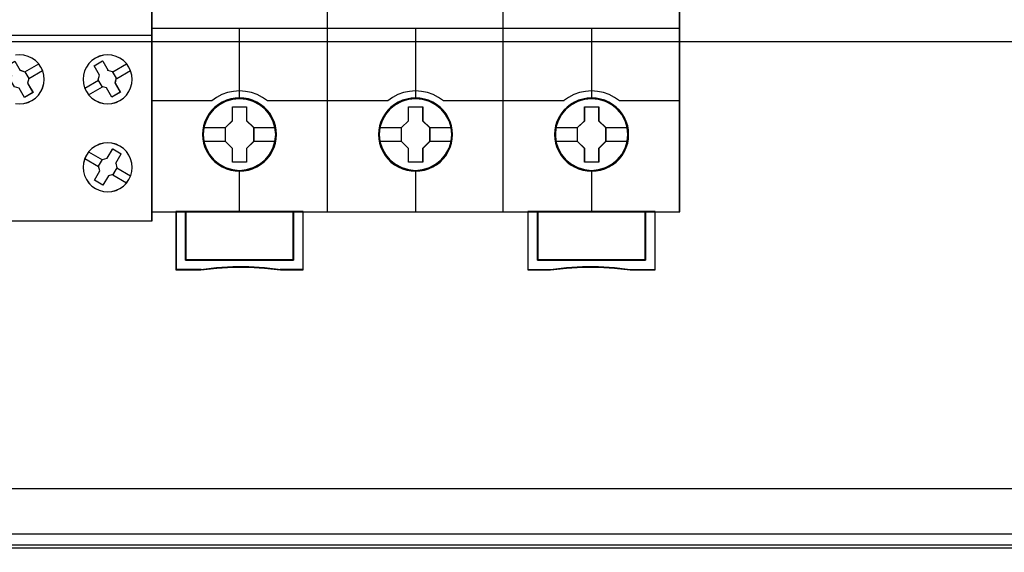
# Model space of a CAD drawing. Extents: x -558982 to 5119495, y -5290134 to 97908.
# Tile 154 of 256: x -472737 to -471730, y -23348 to -22803. Entities that reach past the tile are written whole.
import ezdxf

# ---------------------------------------------------------------- set-up
doc = ezdxf.new("R2010")
doc.units = 0
doc.header["$MEASUREMENT"] = 0
doc.layers.get('0').update_dxf_attribs({"color": 252})
doc.layers.add('45', color=8, linetype='Continuous')
doc.layers.add('50', color=7, linetype='Continuous')

# ---------------------------------------------------------------- blocks, each defined once
blk = doc.blocks.new('*U1072')
at = {"layer": '50', "color": 7}
for points in [[(507.824617, -92.486155), (835.919558, -92.486155), (835.919558, -379.414356), (507.824617, -379.414356), (507.824617, -92.486155)], [(839.76091, -435.77199), (503.983265, -435.77199), (503.983265, -385.150219), (839.76091, -385.150219), (839.76091, -435.77199)]]:
    blk.add_lwpolyline(points, dxfattribs=at)
blk = doc.blocks.new('*U1085')
at = {"layer": '50', "color": 7}
for points in [[(832.001083, -385.499773), (512.000243, -385.499773)], [(515.970229, -384.008872), (827.968097, -384.008872)], [(509.985212, -287.349254), (834.016113, -287.349254), (834.016113, -333.651915), (509.985212, -333.651915), (509.985212, -287.349254)]]:
    blk.add_lwpolyline(points, dxfattribs=at)
blk = doc.blocks.new('*U1090')
at = {"layer": '45', "color": 7}
for points in [[(689.996952, -268.987078), (708.00174, -268.987078), (708.00174, -268.987078), (708.00174, -352.016739), (708.00174, -352.016739), (689.996952, -352.016739), (689.996952, -352.016739), (671.998012, -352.016739), (671.998012, -352.016739), (671.998012, -268.987078), (671.998012, -268.987078), (689.996952, -268.987078), (689.996952, -268.987078)], [(705.662788, -336.245905), (705.416529, -335.888447), (705.105775, -335.577869), (704.748115, -335.33175), (704.355275, -335.150091), (703.927255, -335.032892), (703.493371, -334.991872), (703.059488, -335.032892), (702.637332, -335.144231), (702.244491, -335.33175), (701.880968, -335.577869), (701.576077, -335.888447), (701.323955, -336.245905), (701.13633, -336.644383), (701.024928, -337.066301), (700.989748, -337.499939), (701.024928, -337.933576), (701.13633, -338.355494), (701.318092, -338.753972), (701.576077, -339.11143), (701.886831, -339.422009), (702.244491, -339.673987), (702.637332, -339.855646), (703.059488, -339.966986), (703.499235, -340.002146), (703.933118, -339.966986), (704.355275, -339.855646), (704.748115, -339.673987), (705.105775, -339.422009), (705.416529, -339.11143), (705.662788, -338.753972), (705.844549, -338.361354), (705.967678, -337.933576), (706.002858, -337.505799), (705.967678, -337.066301), (705.850413, -336.644383), (705.662788, -336.245905)], [(705.658385, -336.24855), (705.412778, -335.891848), (705.102845, -335.581926), (704.74613, -335.336328), (704.354329, -335.155053), (703.927441, -335.038101), (703.494705, -334.997168), (703.061969, -335.038101), (702.640928, -335.149205), (702.249127, -335.336328), (701.886564, -335.581926), (701.582479, -335.891848), (701.331025, -336.24855), (701.143896, -336.646186), (701.032788, -337.067212), (700.997701, -337.499933), (701.032788, -337.932653), (701.143896, -338.353679), (701.325177, -338.751315), (701.582479, -339.108017), (701.892412, -339.417939), (702.249127, -339.669385), (702.640928, -339.85066), (703.061969, -339.961764), (703.500552, -339.996849), (703.933288, -339.961764), (704.354329, -339.85066), (704.74613, -339.669385), (705.102845, -339.417939), (705.412778, -339.108017), (705.658385, -338.751315), (705.839666, -338.359527), (705.962469, -337.932653), (705.997556, -337.50578), (705.962469, -337.067212), (705.845514, -336.646186), (705.658385, -336.24855)], [(693.690418, -337.102019), (693.134727, -336.143009), (694.000435, -335.645962), (694.556127, -336.599124), (694.521031, -336.546495), (695.029927, -336.733619), (695.427685, -337.423638), (695.304848, -337.903143), (695.85469, -338.850457), (694.988981, -339.353352), (694.444989, -338.406038), (693.95949, -338.271543), (693.561732, -337.581524), (693.690418, -337.102019)], [(703.974757, -336.690132), (704.373956, -337.38184), (704.373956, -337.38184), (704.250674, -337.868381), (704.250674, -337.868381), (704.796636, -338.818014), (704.796636, -338.818014), (703.933663, -339.316278), (703.933663, -339.316278), (703.38183, -338.366645), (703.38183, -338.366645), (702.894573, -338.237682), (702.941537, -338.249406), (702.536468, -337.557698), (702.536468, -337.557698), (702.671491, -337.071157), (702.671491, -337.071157), (702.113787, -336.115662), (702.113787, -336.115662), (702.982631, -335.611536), (703.000243, -335.640845), (703.552076, -336.596341), (703.493371, -336.561169), (703.974757, -336.690132), (703.974757, -336.690132)], [(703.972704, -336.692344), (704.370324, -337.382075), (704.24753, -337.867224), (704.791334, -338.814142), (703.931772, -339.310982), (703.38212, -338.364064), (702.896789, -338.23547), (702.943568, -338.24716), (702.5401, -337.55743), (702.674589, -337.07228), (702.11909, -336.119517), (702.984499, -335.616832), (703.002041, -335.646058), (703.551693, -336.598821), (703.49322, -336.56375), (703.972704, -336.692344)], [(705.662788, -347.757734), (705.856276, -347.359467), (705.967678, -346.943629), (706.002858, -346.51022), (705.967678, -346.070955), (705.850413, -345.643403), (705.668651, -345.250993), (705.416529, -344.893724), (705.111639, -344.58331), (704.753978, -344.331464), (704.355275, -344.149901), (703.933118, -344.038621), (703.499235, -344.003479), (703.059488, -344.038621), (702.637332, -344.149901), (702.244491, -344.337321), (701.880968, -344.589166), (701.576077, -344.893724), (701.323955, -345.250993), (701.142193, -345.64926), (701.024928, -346.070955), (700.989748, -346.504364), (701.024928, -346.943629), (701.13633, -347.359467), (701.329819, -347.757734), (701.576077, -348.115003), (701.886831, -348.425418), (702.238628, -348.677263), (702.637332, -348.858826), (703.059488, -348.970107), (703.493371, -349.011105), (703.927255, -348.970107), (704.355275, -348.864683), (704.753978, -348.671406), (705.111639, -348.425418), (705.416529, -348.115003), (705.662788, -347.757734)], [(705.658385, -347.755089), (705.851361, -347.357664), (705.962469, -346.942706), (705.997556, -346.510214), (705.962469, -346.071878), (705.845514, -345.645231), (705.664232, -345.25365), (705.412778, -344.897137), (705.108693, -344.587379), (704.751978, -344.336067), (704.354329, -344.154888), (703.933288, -344.043842), (703.500552, -344.008776), (703.061969, -344.043842), (702.640928, -344.154888), (702.249127, -344.341911), (701.886564, -344.593224), (701.582479, -344.897137), (701.331025, -345.25365), (701.149743, -345.651075), (701.032788, -346.071878), (700.997701, -346.50437), (701.032788, -346.942706), (701.143896, -347.357664), (701.336873, -347.755089), (701.582479, -348.111603), (701.892412, -348.42136), (702.243279, -348.672673), (702.640928, -348.853852), (703.061969, -348.964897), (703.494705, -349.005809), (703.927441, -348.964897), (704.354329, -348.859696), (704.751978, -348.666828), (705.108693, -348.42136), (705.412778, -348.111603), (705.658385, -347.755089)], [(704.450149, -346.550154), (704.044968, -347.248115), (704.044968, -347.248115), (703.569321, -347.37715), (703.569321, -347.37715), (703.017335, -348.333182), (703.017335, -348.333182), (702.148251, -347.834638), (702.148251, -347.834638), (702.700237, -346.878606), (702.700237, -346.878606), (702.565176, -346.397658), (702.565176, -346.397658), (702.970357, -345.699696), (702.970357, -345.699696), (703.451877, -345.576527), (703.451877, -345.576527), (704.009735, -344.620495), (704.009735, -344.620495), (704.878819, -345.119039), (704.861202, -345.148365), (704.309216, -346.104397), (704.320961, -346.075071), (704.450149, -346.550154), (704.450149, -346.550154)], [(704.446512, -346.551216), (704.042904, -347.246689), (703.569104, -347.375264), (703.019262, -348.327886), (702.153553, -347.83112), (702.703395, -346.878498), (702.568859, -346.399264), (702.972467, -345.703792), (703.452116, -345.581061), (704.007808, -344.628439), (704.873517, -345.125206), (704.855968, -345.154427), (704.306126, -346.107049), (704.317825, -346.077828), (704.446512, -346.551216)]]:
    blk.add_lwpolyline(points, close=True, dxfattribs=at)
at = {"layer": '45', "color": 59}
blk.add_lwpolyline([(689.998279, -268.992375), (707.996438, -268.992375), (707.996438, -352.011443), (689.998279, -352.011443), (672.005965, -352.011443), (672.005965, -268.992375), (689.998279, -268.992375)], close=True, dxfattribs=at)
at = {"layer": '45', "color": 7}
for points in [[(689.990597, -332.992529), (708.00174, -332.992529)], [(694.057894, -339.966986), (694.497359, -340.002146), (694.930965, -339.966986), (695.352851, -339.855646), (695.7513, -339.673987), (696.108731, -339.416149), (696.413427, -339.11143), (696.665387, -338.753972), (696.847033, -338.361354), (696.964223, -337.933576), (697.00524, -337.505799), (696.970083, -337.066301), (696.852892, -336.638523), (696.659527, -336.245905), (696.659527, -336.245905), (696.413427, -335.888447), (696.108731, -335.577869), (695.7513, -335.33175), (695.358711, -335.150091), (694.925105, -335.032892), (694.4915, -334.991872), (694.057894, -335.032892)], [(694.058823, -339.961764), (694.497359, -339.996849), (694.930048, -339.961764), (695.351043, -339.85066), (695.748649, -339.669385), (696.105325, -339.412091), (696.409376, -339.108017), (696.660803, -338.751315), (696.842065, -338.359527), (696.959008, -337.932653), (696.999938, -337.50578), (696.964855, -337.067212), (696.847912, -336.640338), (696.654956, -336.24855), (696.654956, -336.24855), (696.409376, -335.891848), (696.105325, -335.581926), (695.748649, -335.336328), (695.35689, -335.155053), (694.924201, -335.038101), (694.491512, -334.997168), (694.058823, -335.038101)], [(693.998508, -335.640665), (694.556366, -336.596551), (694.521133, -336.543772), (695.032014, -336.73143), (695.032014, -336.73143), (695.431322, -337.423421), (695.431322, -337.423421), (695.308006, -337.904295), (695.308006, -337.904295), (695.859992, -338.854316), (695.859992, -338.854316), (694.990908, -339.358648), (694.990908, -339.358648), (694.444795, -338.408628)], [(695.022265, -336.739642), (696.440569, -335.921368)], [(704.025185, -336.739642), (705.435536, -335.921368)], [(695.41992, -337.430805), (696.835574, -336.609883)], [(704.42284, -337.430805), (705.838494, -336.609883)], [(701.14881, -338.400023), (702.564464, -337.573805)], [(701.551768, -339.088539), (702.962119, -338.264968)], [(701.551768, -344.914438), (702.967421, -345.740657)], [(701.14881, -345.60825), (702.564464, -346.434468)], [(704.42284, -346.572171), (705.838494, -347.393094)], [(704.019883, -347.268631), (705.435536, -348.089553)]]:
    blk.add_lwpolyline(points, dxfattribs=at)
blk = doc.blocks.new('*U1091')
at = {"layer": '45', "color": 7}
for points in [[(725.993622, -268.997671), (707.969927, -268.997671), (707.969927, -351.066058), (725.993622, -351.066058), (744.006171, -351.066058), (762.029866, -351.066058), (762.029866, -268.997671), (744.006171, -268.997671), (725.993622, -268.997671)], [(720.777085, -343.150779), (720.754704, -342.697589), (720.681965, -342.249925), (720.525295, -341.818841), (720.346245, -341.404338), (720.111241, -341.011941), (719.831474, -340.663758), (719.50135, -340.343208), (719.132058, -340.066873), (718.762766, -339.823697), (718.331926, -339.635789), (717.901086, -339.508674), (717.442269, -339.425774), (716.989047, -339.403667), (716.53023, -339.425774), (716.088199, -339.508674), (715.640573, -339.635789), (715.226518, -339.823697), (714.834845, -340.066873), (714.476744, -340.343208), (714.141024, -340.663758), (713.878044, -341.011941), (713.631849, -341.404338), (713.430418, -341.818841), (713.312916, -342.249925), (713.22339, -342.697589), (713.189818, -343.150779), (713.22339, -343.598443), (713.312916, -344.040581), (713.430418, -344.471664), (713.631849, -344.886168), (713.878044, -345.278565), (714.141024, -345.637801), (714.476744, -345.958351), (714.834845, -346.234686), (715.226518, -346.466808), (715.640573, -346.64919), (716.088199, -346.787358), (716.53023, -346.875785), (716.989047, -346.897892), (717.442269, -346.875785), (717.901086, -346.787358), (718.331926, -346.64919), (718.762766, -346.466808), (719.132058, -346.234686), (719.50135, -345.958351), (719.831474, -345.637801), (720.111241, -345.278565), (720.346245, -344.886168), (720.525295, -344.471664), (720.681965, -344.040581), (720.754704, -343.598443), (720.777085, -343.150779)], [(720.777085, -343.150779), (720.754704, -342.697589), (720.681965, -342.249925), (720.525295, -341.818841), (720.346245, -341.404338), (720.111241, -341.011941), (719.831474, -340.663758), (719.50135, -340.343208), (719.132058, -340.066873), (718.762766, -339.823697), (718.331926, -339.635789), (717.901086, -339.508674), (717.442269, -339.425774), (716.989047, -339.403667), (716.53023, -339.425774), (716.088199, -339.508674), (715.640573, -339.635789), (715.226518, -339.823697), (714.834845, -340.066873), (714.476744, -340.343208), (714.141024, -340.663758), (713.878044, -341.011941), (713.631849, -341.404338), (713.430418, -341.818841), (713.312916, -342.249925), (713.22339, -342.697589), (713.189818, -343.150779), (713.22339, -343.598443), (713.312916, -344.040581), (713.430418, -344.471664), (713.631849, -344.886168), (713.878044, -345.278565), (714.141024, -345.637801), (714.476744, -345.958351), (714.834845, -346.234686), (715.226518, -346.466808), (715.640573, -346.64919), (716.088199, -346.787358), (716.53023, -346.875785), (716.989047, -346.897892), (717.442269, -346.875785), (717.901086, -346.787358), (718.331926, -346.64919), (718.762766, -346.466808), (719.132058, -346.234686), (719.50135, -345.958351), (719.831474, -345.637801), (720.111241, -345.278565), (720.346245, -344.886168), (720.525295, -344.471664), (720.681965, -344.040581), (720.754704, -343.598443), (720.777085, -343.150779)], [(720.761179, -343.150779), (720.738891, -342.69951), (720.666457, -342.253745), (720.510445, -341.824489), (720.332145, -341.411743), (720.098126, -341.02101), (719.819533, -340.674303), (719.490793, -340.355113), (719.123049, -340.079949), (718.755306, -339.837805), (718.326272, -339.650693), (717.897238, -339.524118), (717.440345, -339.441569), (716.989024, -339.419556), (716.53213, -339.441569), (716.091953, -339.524118), (715.646203, -339.650693), (715.233885, -339.837805), (714.843854, -340.079949), (714.487254, -340.355113), (714.152942, -340.674303), (713.891064, -341.02101), (713.645902, -341.411743), (713.445315, -341.824489), (713.328306, -342.253745), (713.239156, -342.69951), (713.205725, -343.150779), (713.239156, -343.596545), (713.328306, -344.036808), (713.445315, -344.466063), (713.645902, -344.878809), (713.891064, -345.269542), (714.152942, -345.627255), (714.487254, -345.946446), (714.843854, -346.22161), (715.233885, -346.452747), (715.646203, -346.634356), (716.091953, -346.771938), (716.53213, -346.85999), (716.989024, -346.882003), (717.440345, -346.85999), (717.897238, -346.771938), (718.326272, -346.634356), (718.755306, -346.452747), (719.123049, -346.22161), (719.490793, -345.946446), (719.819533, -345.627255), (720.098126, -345.269542), (720.332145, -344.878809), (720.510445, -344.466063), (720.666457, -344.036808), (720.738891, -343.596545), (720.761179, -343.150779)], [(738.788228, -343.155961), (738.765846, -342.70831), (738.693103, -342.26066), (738.536428, -341.824063), (738.357371, -341.409572), (738.122358, -341.022714), (737.84258, -340.669015), (737.512443, -340.348476), (737.148733, -340.072148), (736.773831, -339.82898), (736.342974, -339.646605), (735.912117, -339.513967), (735.453282, -339.431069), (735.000043, -339.408963), (734.546804, -339.431069), (734.09916, -339.513967), (733.651517, -339.646605), (733.237446, -339.82898), (732.845758, -340.072148), (732.487643, -340.348476), (732.15191, -340.669015), (731.88892, -341.022714), (731.642716, -341.409572), (731.446872, -341.824063), (731.32377, -342.26066), (731.234241, -342.70831), (731.206263, -343.155961), (731.234241, -343.609137), (731.32377, -344.045734), (731.446872, -344.476805), (731.642716, -344.891296), (731.88892, -345.28368), (732.15191, -345.642906), (732.487643, -345.963445), (732.845758, -346.245299), (733.237446, -346.471888), (733.651517, -346.65979), (734.09916, -346.792427), (734.546804, -346.880852), (735.000043, -346.908485), (735.453282, -346.880852), (735.912117, -346.792427), (736.342974, -346.65979), (736.773831, -346.471888), (737.148733, -346.245299), (737.512443, -345.963445), (737.84258, -345.642906), (738.122358, -345.28368), (738.357371, -344.891296), (738.536428, -344.476805), (738.693103, -344.045734), (738.765846, -343.609137), (738.788228, -343.155961)], [(738.788228, -343.155961), (738.765846, -342.70831), (738.693103, -342.26066), (738.536428, -341.824063), (738.357371, -341.409572), (738.122358, -341.022714), (737.84258, -340.669015), (737.512443, -340.348476), (737.148733, -340.072148), (736.773831, -339.82898), (736.342974, -339.646605), (735.912117, -339.513967), (735.453282, -339.431069), (735.000043, -339.408963), (734.546804, -339.431069), (734.09916, -339.513967), (733.651517, -339.646605), (733.237446, -339.82898), (732.845758, -340.072148), (732.487643, -340.348476), (732.15191, -340.669015), (731.88892, -341.022714), (731.642716, -341.409572), (731.446872, -341.824063), (731.32377, -342.26066), (731.234241, -342.70831), (731.206263, -343.155961), (731.234241, -343.609137), (731.32377, -344.045734), (731.446872, -344.476805), (731.642716, -344.891296), (731.88892, -345.28368), (732.15191, -345.642906), (732.487643, -345.963445), (732.845758, -346.245299), (733.237446, -346.471888), (733.651517, -346.65979), (734.09916, -346.792427), (734.546804, -346.880852), (735.000043, -346.908485), (735.453282, -346.880852), (735.912117, -346.792427), (736.342974, -346.65979), (736.773831, -346.471888), (737.148733, -346.245299), (737.512443, -345.963445), (737.84258, -345.642906), (738.122358, -345.28368), (738.357371, -344.891296), (738.536428, -344.476805), (738.693103, -344.045734), (738.765846, -343.609137), (738.788228, -343.155961)], [(738.772322, -343.155972), (738.750033, -342.710219), (738.677596, -342.264466), (738.521578, -341.829719), (738.343272, -341.416984), (738.109245, -341.031765), (737.830642, -340.679565), (737.50189, -340.360384), (737.139706, -340.085227), (736.766377, -339.84309), (736.337328, -339.661486), (735.908279, -339.529411), (735.451369, -339.446864), (735.000031, -339.424852), (734.548694, -339.446864), (734.102928, -339.529411), (733.657163, -339.661486), (733.24483, -339.84309), (732.854785, -340.085227), (732.498173, -340.360384), (732.163849, -340.679565), (731.901962, -341.031765), (731.656791, -341.416984), (731.461768, -341.829719), (731.339183, -342.264466), (731.25003, -342.710219), (731.222169, -343.155972), (731.25003, -343.607229), (731.339183, -344.041976), (731.461768, -344.47122), (731.656791, -344.883954), (731.901962, -345.274676), (732.163849, -345.63238), (732.498173, -345.951561), (732.854785, -346.232221), (733.24483, -346.457849), (733.657163, -346.644955), (734.102928, -346.77703), (734.548694, -346.86508), (735.000031, -346.892596), (735.451369, -346.86508), (735.908279, -346.77703), (736.337328, -346.644955), (736.766377, -346.457849), (737.139706, -346.232221), (737.50189, -345.951561), (737.830642, -345.63238), (738.109245, -345.274676), (738.343272, -344.883954), (738.521578, -344.47122), (738.677596, -344.041976), (738.750033, -343.607229), (738.772322, -343.155972)], [(756.804672, -343.156076), (756.782291, -342.702885), (756.709552, -342.255221), (756.552883, -341.824137), (756.373832, -341.409634), (756.138828, -341.017237), (755.859062, -340.669054), (755.528937, -340.348505), (755.159646, -340.072169), (754.790354, -339.828993), (754.359513, -339.641085), (753.928673, -339.513971), (753.469856, -339.43107), (753.016634, -339.408963), (752.557817, -339.43107), (752.115786, -339.513971), (751.66816, -339.641085), (751.254106, -339.828993), (750.862433, -340.072169), (750.504331, -340.348505), (750.168612, -340.669054), (749.905631, -341.017237), (749.659437, -341.409634), (749.458005, -341.824137), (749.340503, -342.255221), (749.250978, -342.702885), (749.217406, -343.156076), (749.250978, -343.60374), (749.340503, -344.045877), (749.458005, -344.476961), (749.659437, -344.891464), (749.905631, -345.283861), (750.168612, -345.643097), (750.504331, -345.963647), (750.862433, -346.239983), (751.254106, -346.472105), (751.66816, -346.654486), (752.115786, -346.792654), (752.557817, -346.881082), (753.016634, -346.903188), (753.469856, -346.881082), (753.928673, -346.792654), (754.359513, -346.654486), (754.790354, -346.472105), (755.159646, -346.239983), (755.528937, -345.963647), (755.859062, -345.643097), (756.138828, -345.283861), (756.373832, -344.891464), (756.552883, -344.476961), (756.709552, -344.045877), (756.782291, -343.60374), (756.804672, -343.156076)], [(756.804672, -343.156076), (756.782291, -342.702885), (756.709552, -342.255221), (756.552883, -341.824137), (756.373832, -341.409634), (756.138828, -341.017237), (755.859062, -340.669054), (755.528937, -340.348505), (755.159646, -340.072169), (754.790354, -339.828993), (754.359513, -339.641085), (753.928673, -339.513971), (753.469856, -339.43107), (753.016634, -339.408963), (752.557817, -339.43107), (752.115786, -339.513971), (751.66816, -339.641085), (751.254106, -339.828993), (750.862433, -340.072169), (750.504331, -340.348505), (750.168612, -340.669054), (749.905631, -341.017237), (749.659437, -341.409634), (749.458005, -341.824137), (749.340503, -342.255221), (749.250978, -342.702885), (749.217406, -343.156076), (749.250978, -343.60374), (749.340503, -344.045877), (749.458005, -344.476961), (749.659437, -344.891464), (749.905631, -345.283861), (750.168612, -345.643097), (750.504331, -345.963647), (750.862433, -346.239983), (751.254106, -346.472105), (751.66816, -346.654486), (752.115786, -346.792654), (752.557817, -346.881082), (753.016634, -346.903188), (753.469856, -346.881082), (753.928673, -346.792654), (754.359513, -346.654486), (754.790354, -346.472105), (755.159646, -346.239983), (755.528937, -345.963647), (755.859062, -345.643097), (756.138828, -345.283861), (756.373832, -344.891464), (756.552883, -344.476961), (756.709552, -344.045877), (756.782291, -343.60374), (756.804672, -343.156076)], [(756.788766, -343.156076), (756.766479, -342.704807), (756.694044, -342.259041), (756.538032, -341.829785), (756.359732, -341.417039), (756.125714, -341.026306), (755.84712, -340.6796), (755.51838, -340.360409), (755.150637, -340.085245), (754.782893, -339.843101), (754.353859, -339.65599), (753.924826, -339.529414), (753.467932, -339.446865), (753.016611, -339.424852), (752.559718, -339.446865), (752.11954, -339.529414), (751.673791, -339.65599), (751.261472, -339.843101), (750.871441, -340.085245), (750.514842, -340.360409), (750.18053, -340.6796), (749.918652, -341.026306), (749.67349, -341.417039), (749.472902, -341.829785), (749.355893, -342.259041), (749.266743, -342.704807), (749.233312, -343.156076), (749.266743, -343.601841), (749.355893, -344.042104), (749.472902, -344.47136), (749.67349, -344.884106), (749.918652, -345.274839), (750.18053, -345.632552), (750.514842, -345.951742), (750.871441, -346.226906), (751.261472, -346.458044), (751.673791, -346.639652), (752.11954, -346.777234), (752.559718, -346.865286), (753.016611, -346.8873), (753.467932, -346.865286), (753.924826, -346.777234), (754.353859, -346.639652), (754.782893, -346.458044), (755.150637, -346.226906), (755.51838, -345.951742), (755.84712, -345.632552), (756.125714, -345.274839), (756.359732, -344.884106), (756.538032, -344.47136), (756.694044, -344.042104), (756.766479, -343.601841), (756.788766, -343.156076)], [(716.272159, -340.301385), (717.716634, -340.301385), (717.716634, -341.729027), (718.438871, -342.431781), (718.438871, -343.853889), (717.716634, -344.573244), (717.716634, -345.984285), (716.272159, -345.984285), (716.272159, -344.573244), (715.538637, -343.853889), (715.538637, -342.431781), (716.272159, -341.729027), (716.272159, -340.301385)], [(716.272159, -340.301385), (717.716634, -340.301385), (717.716634, -340.301385), (717.716634, -341.729027), (717.716634, -341.729027), (718.438871, -342.431781), (718.438871, -342.431781), (718.438871, -343.853889), (718.438871, -343.853889), (717.716634, -344.573244), (717.716634, -344.573244), (717.716634, -345.984285), (717.716634, -345.984285), (716.272159, -345.984285), (716.272159, -345.984285), (716.272159, -344.573244), (716.272159, -344.573244), (715.538637, -343.853889), (715.538637, -343.853889), (715.538637, -342.431781), (715.538637, -342.431781), (716.272159, -341.729027), (716.272159, -341.729027), (716.272159, -340.301385), (716.272159, -340.301385)], [(716.279349, -340.317274), (717.706659, -340.317274), (717.706659, -341.736933), (718.420314, -342.435757), (718.420314, -343.849913), (717.706659, -344.565245), (717.706659, -345.968396), (716.279349, -345.968396), (716.279349, -344.565245), (715.554543, -343.849913), (715.554543, -342.435757), (716.279349, -341.736933), (716.279349, -340.317274)], [(734.288944, -340.311978), (735.733419, -340.311978), (735.733419, -341.734086), (736.450013, -342.442373), (736.450013, -343.864482), (735.733419, -344.583836), (735.733419, -345.994878), (734.288944, -345.994878), (734.288944, -344.583836), (733.549779, -343.864482), (733.549779, -342.442373), (734.288944, -341.734086), (734.288944, -340.311978)], [(734.288944, -340.311978), (735.733419, -340.311978), (735.733419, -340.311978), (735.733419, -341.734086), (735.733419, -341.734086), (736.450013, -342.442373), (736.450013, -342.442373), (736.450013, -343.864482), (736.450013, -343.864482), (735.733419, -344.583836), (735.733419, -344.583836), (735.733419, -345.994878), (735.733419, -345.994878), (734.288944, -345.994878), (734.288944, -345.994878), (734.288944, -344.583836), (734.288944, -344.583836), (733.549779, -343.864482), (733.549779, -343.864482), (733.549779, -342.442373), (733.549779, -342.442373), (734.288944, -341.734086), (734.288944, -341.734086), (734.288944, -340.311978), (734.288944, -340.311978)], [(734.298042, -340.327866), (735.724032, -340.327866), (735.724032, -341.742023), (736.431456, -342.446349), (736.431456, -343.860506), (735.724032, -344.575838), (735.724032, -345.978989), (734.298042, -345.978989), (734.298042, -344.575838), (733.568337, -343.860506), (733.568337, -342.446349), (734.298042, -341.742023), (734.298042, -340.327866)], [(752.301727, -340.311978), (753.744881, -340.311978), (753.744881, -341.734145), (754.466458, -342.436929), (754.466458, -343.859097), (753.744881, -344.578481), (753.744881, -345.989581), (752.301727, -345.989581), (752.301727, -344.578481), (751.568875, -343.859097), (751.568875, -342.436929), (752.301727, -341.734145), (752.301727, -340.311978)], [(752.301727, -340.311978), (753.744881, -340.311978), (753.744881, -340.311978), (753.744881, -341.734145), (753.744881, -341.734145), (754.466458, -342.436929), (754.466458, -342.436929), (754.466458, -343.859097), (754.466458, -343.859097), (753.744881, -344.578481), (753.744881, -344.578481), (753.744881, -345.989581), (753.744881, -345.989581), (752.301727, -345.989581), (752.301727, -345.989581), (752.301727, -344.578481), (752.301727, -344.578481), (751.568875, -343.859097), (751.568875, -343.859097), (751.568875, -342.436929), (751.568875, -342.436929), (752.301727, -341.734145), (752.301727, -341.734145), (752.301727, -340.311978), (752.301727, -340.311978)], [(752.309587, -340.327866), (753.736897, -340.327866), (753.736897, -341.742074), (754.450552, -342.440924), (754.450552, -343.855132), (753.736897, -344.57049), (753.736897, -345.973693), (752.309587, -345.973693), (752.309587, -344.57049), (751.584781, -343.855132), (751.584781, -342.440924), (752.309587, -341.742074), (752.309587, -340.327866)], [(722.505227, -355.999261), (711.471717, -355.999261), (711.471717, -351.031633), (710.477808, -351.031633), (710.477808, -357.000532), (713.029586, -357.000532), (714.65446, -356.823511), (716.290502, -356.735001), (717.926544, -356.735001), (719.557002, -356.823511), (721.193043, -357.000532), (723.510304, -357.000532), (723.510304, -351.031633), (722.505227, -351.031633), (722.505227, -355.999261)], [(722.508212, -356.004832), (722.508212, -351.031633), (716.987428, -351.031633), (711.466645, -351.031633), (711.466645, -356.004832), (722.508212, -356.004832)], [(746.489489, -351.031633), (746.489489, -357.000532), (748.807221, -357.000532), (750.443595, -356.823511), (752.074385, -356.735001), (753.710759, -356.735001), (755.347134, -356.823511), (756.972339, -357.000532), (759.524636, -357.000532), (759.524636, -351.031633), (758.530525, -351.031633), (758.530525, -355.999261), (747.49477, -355.999261), (747.49477, -351.031633), (746.489489, -351.031633)], [(753.012365, -351.031633), (747.491581, -351.031633), (747.491581, -356.004832), (758.533148, -356.004832), (758.533148, -351.031633), (753.012365, -351.031633)]]:
    blk.add_lwpolyline(points, close=True, dxfattribs=at)
at = {"layer": '45', "color": 139}
for points in [[(725.993622, -268.997671), (707.969927, -268.997671), (707.969927, -351.066058), (725.993622, -351.066058), (744.006171, -351.066058), (762.029866, -351.066058), (762.029866, -268.997671), (744.006171, -268.997671), (725.993622, -268.997671)], [(725.998922, -269.016208), (707.985834, -269.016208), (707.985834, -351.05017), (725.998922, -351.05017), (744.000871, -351.05017), (762.013959, -351.05017), (762.013959, -269.016208), (744.000871, -269.016208), (725.998922, -269.016208)], [(720.692252, -343.145367), (720.619501, -342.426759), (720.412443, -341.746844), (720.071075, -341.111152), (719.612188, -340.552848), (719.046973, -340.099572), (718.403411, -339.762378), (717.703887, -339.546796), (716.981979, -339.480463), (716.260071, -339.546796), (715.57174, -339.762378), (714.928178, -340.099572), (714.362963, -340.552848), (713.904076, -341.111152), (713.562708, -341.746844), (713.344457, -342.426759), (713.277303, -343.145367), (713.344457, -343.863976), (713.562708, -344.549418), (713.904076, -345.179583), (714.362963, -345.737887), (714.928178, -346.191163), (715.57174, -346.528356), (716.260071, -346.738411), (716.981979, -346.8158), (717.703887, -346.738411), (718.403411, -346.528356), (719.046973, -346.191163), (719.612188, -345.737887), (720.071075, -345.179583), (720.412443, -344.549418), (720.619501, -343.863976), (720.692252, -343.145367)], [(720.697554, -343.150779), (720.624806, -342.432148), (720.417756, -341.746684), (720.070806, -341.110972), (719.606341, -340.558178), (719.05234, -340.104888), (718.408804, -339.762156), (717.709308, -339.552094), (716.987428, -339.485759), (716.265549, -339.552094), (715.566053, -339.762156), (714.928113, -340.104888), (714.368516, -340.558178), (713.898455, -341.110972), (713.557101, -341.746684), (713.35005, -342.432148), (713.277303, -343.150779), (713.35005, -343.863883), (713.557101, -344.554875), (713.898455, -345.185059), (714.368516, -345.737853), (714.928113, -346.191143), (715.566053, -346.533875), (716.265549, -346.743937), (716.987428, -346.8158), (717.709308, -346.743937), (718.408804, -346.533875), (719.05234, -346.191143), (719.606341, -345.737853), (720.070806, -345.185059), (720.417756, -344.554875), (720.624806, -343.863883), (720.697554, -343.150779)], [(738.711348, -343.145367), (738.632976, -342.426759), (738.425851, -341.746844), (738.084376, -341.111152), (737.625342, -340.552848), (737.059948, -340.099572), (736.416182, -339.762378), (735.722034, -339.546796), (734.994298, -339.480463), (734.272161, -339.546796), (733.583611, -339.762378), (732.939845, -340.099572), (732.374451, -340.552848), (731.915417, -341.111152), (731.573941, -341.746844), (731.361219, -342.426759), (731.288445, -343.145367), (731.361219, -343.863976), (731.573941, -344.549418), (731.915417, -345.179583), (732.374451, -345.737887), (732.939845, -346.191163), (733.583611, -346.528356), (734.272161, -346.738411), (734.994298, -346.8158), (735.722034, -346.738411), (736.416182, -346.528356), (737.059948, -346.191163), (737.625342, -345.737887), (738.084376, -345.179583), (738.425851, -344.549418), (738.632976, -343.863976), (738.711348, -343.145367)], [(738.711348, -343.150779), (738.638574, -342.432148), (738.431449, -341.746684), (738.084376, -341.110972), (737.619744, -340.558178), (737.065546, -340.104888), (736.42178, -339.762156), (735.722034, -339.552094), (734.999896, -339.485759), (734.277759, -339.552094), (733.578013, -339.762156), (732.939845, -340.104888), (732.380049, -340.558178), (731.915417, -341.110972), (731.568343, -341.746684), (731.361219, -342.432148), (731.288445, -343.150779), (731.361219, -343.863883), (731.568343, -344.554875), (731.915417, -345.185059), (732.380049, -345.737853), (732.939845, -346.191143), (733.578013, -346.533875), (734.277759, -346.743937), (734.999896, -346.8158), (735.722034, -346.743937), (736.42178, -346.533875), (737.065546, -346.191143), (737.619744, -345.737853), (738.084376, -345.185059), (738.431449, -344.554875), (738.638574, -343.863883), (738.711348, -343.150779)], [(756.72249, -343.150779), (756.649743, -342.432148), (756.442692, -341.746684), (756.101338, -341.110972), (755.631277, -340.558178), (755.077276, -340.104888), (754.43374, -339.762156), (753.734244, -339.552094), (753.012365, -339.485759), (752.290485, -339.552094), (751.590989, -339.762156), (750.953049, -340.104888), (750.393452, -340.558178), (749.928987, -341.110972), (749.582037, -341.746684), (749.374986, -342.432148), (749.302239, -343.150779), (749.374986, -343.863883), (749.582037, -344.554875), (749.928987, -345.185059), (750.393452, -345.737853), (750.953049, -346.191143), (751.590989, -346.533875), (752.290485, -346.743937), (753.012365, -346.8158), (753.734244, -346.743937), (754.43374, -346.533875), (755.077276, -346.191143), (755.631277, -345.737853), (756.101338, -345.185059), (756.442692, -344.554875), (756.649743, -343.863883), (756.72249, -343.150779)], [(756.72249, -343.145367), (756.644144, -342.426759), (756.437085, -341.746844), (756.095717, -341.111152), (755.63683, -340.552848), (755.071615, -340.099572), (754.428053, -339.762378), (753.734126, -339.546796), (753.012218, -339.480463), (752.284713, -339.546796), (751.596382, -339.762378), (750.95282, -340.099572), (750.387605, -340.552848), (749.928718, -341.111152), (749.58735, -341.746844), (749.374695, -342.426759), (749.307541, -343.145367), (749.374695, -343.863976), (749.58735, -344.549418), (749.928718, -345.179583), (750.387605, -345.737887), (750.95282, -346.191163), (751.596382, -346.528356), (752.284713, -346.738411), (753.012218, -346.8158), (753.734126, -346.738411), (754.428053, -346.528356), (755.071615, -346.191163), (755.63683, -345.737887), (756.095717, -345.179583), (756.437085, -344.549418), (756.644144, -343.863976), (756.72249, -343.145367)]]:
    blk.add_lwpolyline(points, close=True, dxfattribs=at)
for points in [[(725.98107, -351.066058), (725.98107, -305.303618)], [(743.981608, -351.066058), (743.981608, -305.303618)], [(707.969927, -332.253699), (726.018184, -332.253699)], [(716.970197, -332.253699), (716.970197, -339.504296)], [(725.98107, -332.253699), (744.018723, -332.253699)], [(734.981339, -332.253699), (734.981339, -339.504296)], [(743.981608, -332.253699), (762.029866, -332.253699)], [(752.995133, -332.253699), (752.995133, -339.504296)], [(719.841269, -339.708202), (719.331264, -339.343819), (718.787632, -339.059144), (718.210373, -338.848485), (717.605092, -338.728922), (716.988603, -338.683374), (716.372113, -338.728922), (715.772436, -338.848485), (715.189573, -339.059144), (714.645941, -339.343819), (714.141541, -339.708202)], [(737.84711, -339.708202), (737.342682, -339.343819), (736.799021, -339.059144), (736.216127, -338.848485), (735.616419, -338.728922), (734.999896, -338.683374), (734.383374, -338.728922), (733.783666, -338.848485), (733.200772, -339.059144), (732.657111, -339.343819), (732.152683, -339.708202)], [(755.858252, -339.708202), (755.353852, -339.343819), (754.804615, -339.059144), (754.227357, -338.848485), (753.62768, -338.728922), (753.01119, -338.683374), (752.3947, -338.728922), (751.78942, -338.848485), (751.212161, -339.059144), (750.668529, -339.343819), (750.158524, -339.708202)], [(707.969927, -339.673777), (714.176004, -339.673777)], [(719.804155, -339.673777), (726.018184, -339.673777)], [(725.98107, -339.673777), (732.189798, -339.673777)], [(737.812646, -339.673777), (744.018723, -339.673777)], [(743.981608, -339.673777), (750.195638, -339.673777)], [(755.823789, -339.673777), (762.029866, -339.673777)], [(716.970197, -346.789319), (716.970197, -351.066058)], [(734.981339, -346.789319), (734.981339, -351.066058)], [(752.995133, -346.789319), (752.995133, -351.066058)], [(710.477808, -351.031633), (710.477808, -357.000532)], [(717.007311, -351.031633), (710.477808, -351.031633)], [(711.466645, -351.031633), (711.466645, -356.004832)], [(722.473749, -356.004832), (722.473749, -351.031633)], [(723.47584, -351.031633), (723.47584, -357.000532)], [(746.489489, -351.031633), (746.489489, -357.000532)], [(747.491581, -356.004832), (747.491581, -351.031633)], [(758.496034, -351.031633), (758.496034, -356.004832)], [(759.487521, -351.031633), (759.487521, -357.000532)], [(711.466645, -355.970407), (722.508212, -355.970407)], [(758.533148, -355.970407), (747.491581, -355.970407)], [(713.057267, -356.966106), (710.477808, -356.966106)], [(721.201251, -357.000532), (719.562205, -356.801039), (717.928753, -356.701292), (716.289707, -356.701292), (714.650661, -356.801039), (713.022803, -357.000532)], [(723.510304, -356.966106), (721.164136, -356.966106)], [(746.489489, -356.966106), (748.835656, -356.966106)], [(756.97699, -357.000532), (755.34966, -356.801039), (753.711145, -356.701292), (752.07263, -356.701292), (750.439708, -356.801039), (748.801193, -357.000532)], [(756.942526, -356.966106), (759.524636, -356.966106)]]:
    blk.add_lwpolyline(points, dxfattribs=at)
at = {"layer": '45', "color": 59}
blk.add_lwpolyline([(725.98107, -351.066058), (725.98107, -305.303618)], dxfattribs=at)
at = {"layer": '45', "color": 7}
for points in [[(713.261396, -342.417246), (715.575751, -342.417246)], [(718.401756, -342.417246), (720.705507, -342.417246)], [(731.277841, -342.427838), (733.586894, -342.427838)], [(736.412899, -342.427838), (738.71665, -342.427838)], [(749.288984, -342.422542), (751.603339, -342.422542)], [(754.431995, -342.422542), (756.733094, -342.422542)], [(713.261396, -343.83135), (715.575751, -343.83135)], [(718.401756, -343.83135), (720.705507, -343.83135)], [(731.277841, -343.841943), (733.586894, -343.841943)], [(736.412899, -343.841943), (738.71665, -343.841943)], [(749.288984, -343.836647), (751.603339, -343.836647)], [(754.431995, -343.836647), (756.733094, -343.836647)]]:
    blk.add_lwpolyline(points, dxfattribs=at)
at = {"layer": '45', "color": 59}
for points in [[(722.505227, -355.999261), (711.471717, -355.999261), (711.471717, -351.031633), (710.477808, -351.031633), (710.477808, -357.000532), (713.029586, -357.000532), (714.65446, -356.823511), (716.290502, -356.735001), (717.926544, -356.735001), (719.557002, -356.823511), (721.193043, -357.000532), (723.510304, -357.000532), (723.510304, -351.031633), (722.505227, -351.031633), (722.505227, -355.999261)], [(722.491774, -355.988703), (711.485197, -355.988703), (711.485197, -351.047521), (710.493714, -351.047521), (710.493714, -356.984643), (713.039264, -356.984643), (714.660171, -356.808565), (716.292219, -356.720526), (717.924268, -356.720526), (719.550746, -356.808565), (721.182794, -356.984643), (723.494398, -356.984643), (723.494398, -351.047521), (722.491774, -351.047521), (722.491774, -355.988703)], [(722.508212, -356.004832), (722.508212, -351.031633), (716.987428, -351.031633), (711.466645, -351.031633), (711.466645, -356.004832), (722.508212, -356.004832)], [(722.492306, -355.988944), (722.492306, -351.047521), (716.988754, -351.047521), (711.485202, -351.047521), (711.485202, -355.988944), (722.492306, -355.988944)], [(746.489489, -351.031633), (746.489489, -357.000532), (748.807221, -357.000532), (750.443595, -356.823511), (752.074385, -356.735001), (753.710759, -356.735001), (755.347134, -356.823511), (756.972339, -357.000532), (759.524636, -357.000532), (759.524636, -351.031633), (758.530525, -351.031633), (758.530525, -355.999261), (747.49477, -355.999261), (747.49477, -351.031633), (746.489489, -351.031633)], [(746.505395, -351.047521), (746.505395, -356.984643), (748.816999, -356.984643), (750.449047, -356.808565), (752.075525, -356.720526), (753.707573, -356.720526), (755.339621, -356.808565), (756.960529, -356.984643), (759.506079, -356.984643), (759.506079, -351.047521), (758.514596, -351.047521), (758.514596, -355.988703), (747.508019, -355.988703), (747.508019, -351.047521), (746.505395, -351.047521)], [(753.012365, -351.031633), (747.491581, -351.031633), (747.491581, -356.004832), (758.533148, -356.004832), (758.533148, -351.031633), (753.012365, -351.031633)], [(753.011039, -351.047521), (747.507487, -351.047521), (747.507487, -355.988944), (758.514591, -355.988944), (758.514591, -351.047521), (753.011039, -351.047521)]]:
    blk.add_lwpolyline(points, close=True, dxfattribs=at)

msp = doc.modelspace()

# ---------------------------------------------------------------- block references
at = {"xscale": 10, "yscale": 10, "zscale": 10}
for name in ['*U1072', '*U1085', '*U1090', '*U1091']:
    msp.add_blockref(name, (-479682.3, -19489.1), dxfattribs=at)

doc.saveas('drawing.dxf')
